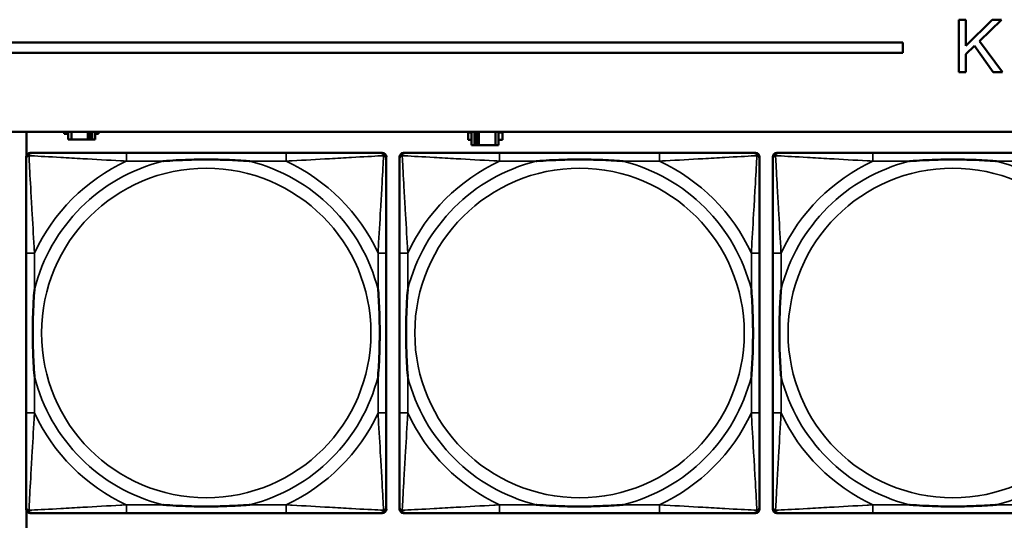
# Model space of a CAD drawing. Header units: inches. Extents: x 0.2 to 58.8, y 1.7 to 68.8.
# Tile 168 of 256: x 28 to 29.8, y 58.1 to 59. Entities that reach past the tile are written whole.
import ezdxf

# ---------------------------------------------------------------- set-up
doc = ezdxf.new("R2010")
doc.units = ezdxf.units.IN
doc.header["$MEASUREMENT"] = 0
doc.layers.add('Visible (ANSI)', color=7, linetype='Continuous', lineweight=50)
doc.layers.add('Visible Narrow (ANSI)', color=7, linetype='Continuous', lineweight=35)

msp = doc.modelspace()

# ---------------------------------------------------------------- linework, layer by layer
at = {"layer": 'Visible (ANSI)'}
for p, q in [((29.7531, 59.0295), (29.7663, 59.0295)), ((29.7531, 58.9295), (29.7531, 59.0295)), ((29.7663, 59.0295), (29.7663, 58.98)), ((29.7663, 58.98), (29.816, 59.0295)), ((29.8339, 59.0295), (29.792, 58.989)), ((29.816, 59.0295), (29.8339, 59.0295)), ((22.2594, 58.9863), (29.6465, 58.9863)), ((29.6465, 58.9863), (29.6465, 58.9663)), ((29.7827, 58.9801), (29.7663, 58.9642)), ((29.8183, 58.9295), (29.7827, 58.9801)), ((29.792, 58.989), (29.8358, 58.9295)), ((29.6465, 58.9663), (22.2594, 58.9663)), ((29.7663, 58.9642), (29.7663, 58.9295)), ((29.7663, 58.9295), (29.7531, 58.9295)), ((29.8358, 58.9295), (29.8183, 58.9295)), ((22.2594, 58.8163), (39.3535, 58.8163)), ((27.9794, 58.771), (27.9794, 58.8163)), ((28.0509, 58.8122), (28.0509, 58.8163)), ((28.059, 58.8122), (28.0509, 58.8122)), ((28.059, 58.8163), (28.059, 58.8017)), ((28.0649, 58.8017), (28.0649, 58.8163)), ((28.0962, 58.8017), (28.0962, 58.8163)), ((28.1002, 58.8163), (28.1002, 58.8017)), ((28.1042, 58.8163), (28.1042, 58.8017)), ((28.11, 58.8017), (28.11, 58.8163)), ((28.1165, 58.8122), (28.11, 58.8122)), ((28.1165, 58.8163), (28.1165, 58.8122)), ((28.8196, 58.8013), (28.8196, 58.8153)), ((28.8196, 58.8153), (28.8261, 58.8153)), ((28.8261, 58.8163), (28.8261, 58.7908)), ((28.8319, 58.7908), (28.8319, 58.8163)), ((28.8359, 58.7908), (28.8359, 58.8163)), ((28.84, 58.8163), (28.84, 58.7908)), ((28.8713, 58.8163), (28.8713, 58.7908)), ((28.8771, 58.7908), (28.8771, 58.8163)), ((28.8771, 58.8153), (28.8852, 58.8153)), ((28.8852, 58.8153), (28.8852, 58.8013)), ((28.059, 58.8017), (28.0649, 58.8017)), ((28.0962, 58.8017), (28.0649, 58.8017)), ((28.1002, 58.8017), (28.0962, 58.8017)), ((28.1042, 58.8017), (28.1002, 58.8017)), ((28.1042, 58.8017), (28.11, 58.8017)), ((28.8261, 58.8013), (28.8196, 58.8013)), ((28.8261, 58.7908), (28.8319, 58.7908)), ((28.8359, 58.7908), (28.8319, 58.7908)), ((28.84, 58.7908), (28.8359, 58.7908)), ((28.8713, 58.7908), (28.84, 58.7908)), ((28.8713, 58.7908), (28.8771, 58.7908)), ((28.8852, 58.8013), (28.8771, 58.8013)), ((27.9789, 58.099), (27.9789, 58.7683)), ((27.9868, 58.7762), (27.9907, 58.7762)), ((28.4734, 58.7762), (28.1695, 58.7762)), ((28.6521, 58.7762), (28.6561, 58.7762)), ((28.6639, 58.7683), (28.6639, 58.7644)), ((28.6889, 58.099), (28.6889, 58.7683)), ((28.6968, 58.7762), (28.7007, 58.7762)), ((29.1834, 58.7762), (28.8795, 58.7762)), ((29.3621, 58.7762), (29.3661, 58.7762)), ((29.3739, 58.7683), (29.3739, 58.7644)), ((29.3989, 58.099), (29.3989, 58.7683)), ((29.4068, 58.7762), (29.4107, 58.7762)), ((29.8934, 58.7762), (29.5895, 58.7762)), ((27.9789, 58.5857), (27.9789, 58.2817)), ((28.6639, 58.2817), (28.6639, 58.5857)), ((28.6889, 58.5857), (28.6889, 58.2817)), ((29.3739, 58.2817), (29.3739, 58.5857)), ((29.3989, 58.5857), (29.3989, 58.2817)), ((27.9794, 58.053), (27.9794, 58.0964)), ((28.6561, 58.0912), (27.9868, 58.0912)), ((28.1695, 58.0912), (28.4734, 58.0912)), ((28.6639, 58.103), (28.6639, 58.099)), ((29.3661, 58.0912), (28.6968, 58.0912)), ((28.8795, 58.0912), (29.1834, 58.0912)), ((29.3739, 58.103), (29.3739, 58.099)), ((30.0761, 58.0912), (29.4068, 58.0912)), ((29.5895, 58.0912), (29.8934, 58.0912))]:
    msp.add_line(p, q, dxfattribs=at)
for centre, radius, start, end in [((27.9907, 58.7644), 0.0118, 90, 180), ((27.9868, 58.7683), 0.00787, 90, 180), ((28.6521, 58.7644), 0.0118, 0, 90), ((28.6561, 58.7683), 0.00787, 0, 90), ((28.7007, 58.7644), 0.0118, 90, 180), ((28.6968, 58.7683), 0.00787, 90, 180), ((29.3621, 58.7644), 0.0118, 0, 90), ((29.3661, 58.7683), 0.00787, 0, 90), ((29.4107, 58.7644), 0.0118, 90, 180), ((29.4068, 58.7683), 0.00787, 90, 180), ((27.9907, 58.103), 0.0118, 180, 270), ((27.9868, 58.099), 0.00787, 180, 270), ((28.6521, 58.103), 0.0118, 270, 360), ((28.6561, 58.099), 0.00787, 270, 0), ((28.7007, 58.103), 0.0118, 180, 270), ((28.6968, 58.099), 0.00787, 180, 270), ((29.3621, 58.103), 0.0118, 270, 360), ((29.3661, 58.099), 0.00787, 270, 0), ((29.4107, 58.103), 0.0118, 180, 270), ((29.4068, 58.099), 0.00787, 180, 270)]:
    msp.add_arc(centre, radius, start, end, dxfattribs=at)
for points, knots in [([(28.1695, 58.7762), (28.1659, 58.7762), (28.1623, 58.7762), (28.1587, 58.7762), (28.1255, 58.7762), (28.0918, 58.7762), (28.0609, 58.7762), (28.034, 58.7762), (28.0084, 58.7762), (27.995, 58.7762), (27.9934, 58.7762), (27.992, 58.7762), (27.9907, 58.7762)], [0, 0, 0, 0, 0.0272471, 0.0272471, 0.0272471, 0.2790553, 0.2790553, 0.2790553, 0.4988354, 0.4988354, 0.4988354, 0.5252205, 0.5252205, 0.5252205, 0.5252205]), ([(28.6521, 58.7762), (28.6373, 58.7762), (28.5957, 58.7762), (28.555, 58.7762), (28.5285, 58.7762), (28.5006, 58.7762), (28.4734, 58.7762)], [-0.5252205, -0.5252205, -0.5252205, -0.5252205, -0.20743, -0.20743, -0.20743, 0, 0, 0, 0]), ([(28.8795, 58.7762), (28.8759, 58.7762), (28.8723, 58.7762), (28.8687, 58.7762), (28.8355, 58.7762), (28.8018, 58.7762), (28.7709, 58.7762), (28.744, 58.7762), (28.7184, 58.7762), (28.705, 58.7762), (28.7034, 58.7762), (28.702, 58.7762), (28.7007, 58.7762)], [0, 0, 0, 0, 0.0272471, 0.0272471, 0.0272471, 0.2790553, 0.2790553, 0.2790553, 0.4988354, 0.4988354, 0.4988354, 0.5252205, 0.5252205, 0.5252205, 0.5252205]), ([(29.3621, 58.7762), (29.3473, 58.7762), (29.3057, 58.7762), (29.265, 58.7762), (29.2385, 58.7762), (29.2106, 58.7762), (29.1834, 58.7762)], [-0.5252205, -0.5252205, -0.5252205, -0.5252205, -0.20743, -0.20743, -0.20743, 0, 0, 0, 0]), ([(29.5895, 58.7762), (29.5859, 58.7762), (29.5823, 58.7762), (29.5787, 58.7762), (29.5455, 58.7762), (29.5118, 58.7762), (29.4809, 58.7762), (29.454, 58.7762), (29.4284, 58.7762), (29.415, 58.7762), (29.4134, 58.7762), (29.412, 58.7762), (29.4107, 58.7762)], [0, 0, 0, 0, 0.0272471, 0.0272471, 0.0272471, 0.2790553, 0.2790553, 0.2790553, 0.4988354, 0.4988354, 0.4988354, 0.5252205, 0.5252205, 0.5252205, 0.5252205]), ([(27.9789, 58.7644), (27.9789, 58.7495), (27.9789, 58.7079), (27.9789, 58.6673), (27.9789, 58.6407), (27.9789, 58.6129), (27.9789, 58.5857)], [-0.5252205, -0.5252205, -0.5252205, -0.5252205, -0.20743, -0.20743, -0.20743, 0, 0, 0, 0]), ([(28.2387, 58.7605), (28.2391, 58.7605), (28.2396, 58.7605), (28.2561, 58.7618), (28.2721, 58.7626), (28.2951, 58.7633), (28.3018, 58.7635), (28.311, 58.7636), (28.3134, 58.7636), (28.3175, 58.7636), (28.3191, 58.7636), (28.3222, 58.7636), (28.3238, 58.7636), (28.3273, 58.7636), (28.3294, 58.7636), (28.3356, 58.7636), (28.3397, 58.7635), (28.3494, 58.7633), (28.355, 58.7631), (28.3748, 58.7624), (28.3888, 58.7616), (28.4033, 58.7605), (28.4037, 58.7605), (28.4042, 58.7605)], [-0.416114, -0.416114, -0.416114, -0.416114, -0.4127691, -0.4127691, -0.2896446, -0.2896446, -0.2388934, -0.2388934, -0.2201881, -0.2201881, -0.2080204, -0.2080204, -0.196499, -0.196499, -0.1809939, -0.1809939, -0.149741, -0.149741, -0.1073162, -0.1073162, 0, 0, 0.0033356, 0.0033356, 0.0033356, 0.0033356]), ([(28.6639, 58.5857), (28.6639, 58.5892), (28.6639, 58.5928), (28.6639, 58.5964), (28.6639, 58.6296), (28.6639, 58.6633), (28.6639, 58.6942), (28.6639, 58.7211), (28.6639, 58.7467), (28.6639, 58.7601), (28.6639, 58.7617), (28.6639, 58.7632), (28.6639, 58.7644)], [0, 0, 0, 0, 0.0272471, 0.0272471, 0.0272471, 0.2790553, 0.2790553, 0.2790553, 0.4988354, 0.4988354, 0.4988354, 0.5252205, 0.5252205, 0.5252205, 0.5252205]), ([(28.6889, 58.7644), (28.6889, 58.7495), (28.6889, 58.7079), (28.6889, 58.6673), (28.6889, 58.6407), (28.6889, 58.6129), (28.6889, 58.5857)], [-0.5252205, -0.5252205, -0.5252205, -0.5252205, -0.20743, -0.20743, -0.20743, 0, 0, 0, 0]), ([(28.9487, 58.7605), (28.9491, 58.7605), (28.9496, 58.7605), (28.9661, 58.7618), (28.9821, 58.7626), (29.0051, 58.7633), (29.0118, 58.7635), (29.021, 58.7636), (29.0234, 58.7636), (29.0275, 58.7636), (29.0291, 58.7636), (29.0322, 58.7636), (29.0338, 58.7636), (29.0373, 58.7636), (29.0394, 58.7636), (29.0456, 58.7636), (29.0497, 58.7635), (29.0594, 58.7633), (29.065, 58.7631), (29.0848, 58.7624), (29.0988, 58.7616), (29.1133, 58.7605), (29.1137, 58.7605), (29.1142, 58.7605)], [-0.416114, -0.416114, -0.416114, -0.416114, -0.4127691, -0.4127691, -0.2896446, -0.2896446, -0.2388934, -0.2388934, -0.2201881, -0.2201881, -0.2080204, -0.2080204, -0.196499, -0.196499, -0.1809939, -0.1809939, -0.149741, -0.149741, -0.1073162, -0.1073162, 0, 0, 0.0033356, 0.0033356, 0.0033356, 0.0033356]), ([(29.3739, 58.5857), (29.3739, 58.5892), (29.3739, 58.5928), (29.3739, 58.5964), (29.3739, 58.6296), (29.3739, 58.6633), (29.3739, 58.6942), (29.3739, 58.7211), (29.3739, 58.7467), (29.3739, 58.7601), (29.3739, 58.7617), (29.3739, 58.7632), (29.3739, 58.7644)], [0, 0, 0, 0, 0.0272471, 0.0272471, 0.0272471, 0.2790553, 0.2790553, 0.2790553, 0.4988354, 0.4988354, 0.4988354, 0.5252205, 0.5252205, 0.5252205, 0.5252205]), ([(29.3989, 58.7644), (29.3989, 58.7495), (29.3989, 58.7079), (29.3989, 58.6673), (29.3989, 58.6407), (29.3989, 58.6129), (29.3989, 58.5857)], [-0.5252205, -0.5252205, -0.5252205, -0.5252205, -0.20743, -0.20743, -0.20743, 0, 0, 0, 0]), ([(29.6587, 58.7605), (29.6591, 58.7605), (29.6596, 58.7605), (29.6761, 58.7618), (29.6921, 58.7626), (29.7151, 58.7633), (29.7218, 58.7635), (29.731, 58.7636), (29.7334, 58.7636), (29.7375, 58.7636), (29.7391, 58.7636), (29.7422, 58.7636), (29.7438, 58.7636), (29.7473, 58.7636), (29.7494, 58.7636), (29.7556, 58.7636), (29.7597, 58.7635), (29.7694, 58.7633), (29.775, 58.7631), (29.7948, 58.7624), (29.8088, 58.7616), (29.8233, 58.7605), (29.8237, 58.7605), (29.8242, 58.7605)], [-0.416114, -0.416114, -0.416114, -0.416114, -0.4127691, -0.4127691, -0.2896446, -0.2896446, -0.2388934, -0.2388934, -0.2201881, -0.2201881, -0.2080204, -0.2080204, -0.196499, -0.196499, -0.1809939, -0.1809939, -0.149741, -0.149741, -0.1073162, -0.1073162, 0, 0, 0.0033356, 0.0033356, 0.0033356, 0.0033356]), ([(27.9947, 58.351), (27.9946, 58.3514), (27.9946, 58.3518), (27.9934, 58.3683), (27.9925, 58.3844), (27.9918, 58.4073), (27.9916, 58.414), (27.9915, 58.4232), (27.9915, 58.4257), (27.9915, 58.4298), (27.9915, 58.4314), (27.9915, 58.4345), (27.9915, 58.436), (27.9915, 58.4396), (27.9915, 58.4416), (27.9916, 58.4478), (27.9916, 58.452), (27.9918, 58.4617), (27.992, 58.4673), (27.9927, 58.4871), (27.9935, 58.5011), (27.9946, 58.5156), (27.9946, 58.516), (27.9947, 58.5164)], [-0.416114, -0.416114, -0.416114, -0.416114, -0.4127691, -0.4127691, -0.2896446, -0.2896446, -0.2388934, -0.2388934, -0.2201881, -0.2201881, -0.2080204, -0.2080204, -0.196499, -0.196499, -0.1809939, -0.1809939, -0.149741, -0.149741, -0.1073162, -0.1073162, 0, 0, 0.0033356, 0.0033356, 0.0033356, 0.0033356]), ([(28.6482, 58.5164), (28.6482, 58.516), (28.6483, 58.5156), (28.6495, 58.4991), (28.6504, 58.483), (28.6511, 58.4601), (28.6512, 58.4534), (28.6513, 58.4442), (28.6514, 58.4417), (28.6514, 58.4376), (28.6514, 58.436), (28.6514, 58.4329), (28.6514, 58.4314), (28.6514, 58.4278), (28.6514, 58.4257), (28.6513, 58.4196), (28.6512, 58.4154), (28.651, 58.4057), (28.6509, 58.4001), (28.6502, 58.3803), (28.6494, 58.3663), (28.6483, 58.3518), (28.6482, 58.3514), (28.6482, 58.351)], [-0.416114, -0.416114, -0.416114, -0.416114, -0.4127691, -0.4127691, -0.2896446, -0.2896446, -0.2388934, -0.2388934, -0.2201881, -0.2201881, -0.2080204, -0.2080204, -0.196499, -0.196499, -0.1809939, -0.1809939, -0.149741, -0.149741, -0.1073162, -0.1073162, 0, 0, 0.0033356, 0.0033356, 0.0033356, 0.0033356]), ([(28.7047, 58.351), (28.7046, 58.3514), (28.7046, 58.3518), (28.7034, 58.3683), (28.7025, 58.3844), (28.7018, 58.4073), (28.7016, 58.414), (28.7015, 58.4232), (28.7015, 58.4257), (28.7015, 58.4298), (28.7015, 58.4314), (28.7015, 58.4345), (28.7015, 58.436), (28.7015, 58.4396), (28.7015, 58.4416), (28.7016, 58.4478), (28.7016, 58.452), (28.7018, 58.4617), (28.702, 58.4673), (28.7027, 58.4871), (28.7035, 58.5011), (28.7046, 58.5156), (28.7046, 58.516), (28.7047, 58.5164)], [-0.416114, -0.416114, -0.416114, -0.416114, -0.4127691, -0.4127691, -0.2896446, -0.2896446, -0.2388934, -0.2388934, -0.2201881, -0.2201881, -0.2080204, -0.2080204, -0.196499, -0.196499, -0.1809939, -0.1809939, -0.149741, -0.149741, -0.1073162, -0.1073162, 0, 0, 0.0033356, 0.0033356, 0.0033356, 0.0033356]), ([(29.3582, 58.5164), (29.3582, 58.516), (29.3583, 58.5156), (29.3595, 58.4991), (29.3604, 58.483), (29.3611, 58.4601), (29.3612, 58.4534), (29.3613, 58.4442), (29.3614, 58.4417), (29.3614, 58.4376), (29.3614, 58.436), (29.3614, 58.4329), (29.3614, 58.4314), (29.3614, 58.4278), (29.3614, 58.4257), (29.3613, 58.4196), (29.3612, 58.4154), (29.361, 58.4057), (29.3609, 58.4001), (29.3602, 58.3803), (29.3594, 58.3663), (29.3583, 58.3518), (29.3582, 58.3514), (29.3582, 58.351)], [-0.416114, -0.416114, -0.416114, -0.416114, -0.4127691, -0.4127691, -0.2896446, -0.2896446, -0.2388934, -0.2388934, -0.2201881, -0.2201881, -0.2080204, -0.2080204, -0.196499, -0.196499, -0.1809939, -0.1809939, -0.149741, -0.149741, -0.1073162, -0.1073162, 0, 0, 0.0033356, 0.0033356, 0.0033356, 0.0033356]), ([(29.4147, 58.351), (29.4146, 58.3514), (29.4146, 58.3518), (29.4134, 58.3683), (29.4125, 58.3844), (29.4118, 58.4073), (29.4116, 58.414), (29.4115, 58.4232), (29.4115, 58.4257), (29.4115, 58.4298), (29.4115, 58.4314), (29.4115, 58.4345), (29.4115, 58.436), (29.4115, 58.4396), (29.4115, 58.4416), (29.4116, 58.4478), (29.4116, 58.452), (29.4118, 58.4617), (29.412, 58.4673), (29.4127, 58.4871), (29.4135, 58.5011), (29.4146, 58.5156), (29.4146, 58.516), (29.4147, 58.5164)], [-0.416114, -0.416114, -0.416114, -0.416114, -0.4127691, -0.4127691, -0.2896446, -0.2896446, -0.2388934, -0.2388934, -0.2201881, -0.2201881, -0.2080204, -0.2080204, -0.196499, -0.196499, -0.1809939, -0.1809939, -0.149741, -0.149741, -0.1073162, -0.1073162, 0, 0, 0.0033356, 0.0033356, 0.0033356, 0.0033356]), ([(27.9789, 58.2817), (27.9789, 58.2545), (27.9789, 58.2267), (27.9789, 58.2001), (27.9789, 58.1595), (27.9789, 58.1179), (27.9789, 58.103)], [3.9382945, 3.9382945, 3.9382945, 3.9382945, 4.1457245, 4.1457245, 4.1457245, 4.463515, 4.463515, 4.463515, 4.463515]), ([(28.6639, 58.103), (28.6639, 58.1179), (28.6639, 58.1595), (28.6639, 58.2001), (28.6639, 58.2267), (28.6639, 58.2545), (28.6639, 58.2817)], [-0.5252205, -0.5252205, -0.5252205, -0.5252205, -0.20743, -0.20743, -0.20743, 0, 0, 0, 0]), ([(28.6889, 58.2817), (28.6889, 58.2545), (28.6889, 58.2267), (28.6889, 58.2001), (28.6889, 58.1595), (28.6889, 58.1179), (28.6889, 58.103)], [3.9382945, 3.9382945, 3.9382945, 3.9382945, 4.1457245, 4.1457245, 4.1457245, 4.463515, 4.463515, 4.463515, 4.463515]), ([(29.3739, 58.103), (29.3739, 58.1179), (29.3739, 58.1595), (29.3739, 58.2001), (29.3739, 58.2267), (29.3739, 58.2545), (29.3739, 58.2817)], [-0.5252205, -0.5252205, -0.5252205, -0.5252205, -0.20743, -0.20743, -0.20743, 0, 0, 0, 0]), ([(29.3989, 58.2817), (29.3989, 58.2545), (29.3989, 58.2267), (29.3989, 58.2001), (29.3989, 58.1595), (29.3989, 58.1179), (29.3989, 58.103)], [3.9382945, 3.9382945, 3.9382945, 3.9382945, 4.1457245, 4.1457245, 4.1457245, 4.463515, 4.463515, 4.463515, 4.463515]), ([(27.9907, 58.0912), (28.0056, 58.0912), (28.0472, 58.0912), (28.0879, 58.0912), (28.1144, 58.0912), (28.1423, 58.0912), (28.1695, 58.0912)], [-0.5252205, -0.5252205, -0.5252205, -0.5252205, -0.20743, -0.20743, -0.20743, 0, 0, 0, 0]), ([(28.4042, 58.1069), (28.4037, 58.1069), (28.4033, 58.1069), (28.3888, 58.1058), (28.3748, 58.105), (28.355, 58.1043), (28.3494, 58.1041), (28.3397, 58.1039), (28.3356, 58.1038), (28.3294, 58.1038), (28.3273, 58.1038), (28.3238, 58.1038), (28.3222, 58.1038), (28.3191, 58.1038), (28.3175, 58.1038), (28.3134, 58.1038), (28.311, 58.1038), (28.3018, 58.1039), (28.2951, 58.1041), (28.2721, 58.1048), (28.2561, 58.1056), (28.2396, 58.1069), (28.2391, 58.1069), (28.2387, 58.1069)], [-0.4149464, -0.4149464, -0.4149464, -0.4149464, -0.41162, -0.41162, -0.3046026, -0.3046026, -0.2622958, -0.2622958, -0.23113, -0.23113, -0.215668, -0.215668, -0.2041787, -0.2041787, -0.1920448, -0.1920448, -0.1733916, -0.1733916, -0.1227817, -0.1227817, 0, 0, 0.0033356, 0.0033356, 0.0033356, 0.0033356]), ([(28.4734, 58.0912), (28.5006, 58.0912), (28.5285, 58.0912), (28.555, 58.0912), (28.5957, 58.0912), (28.6373, 58.0912), (28.6521, 58.0912)], [3.9382945, 3.9382945, 3.9382945, 3.9382945, 4.1457245, 4.1457245, 4.1457245, 4.463515, 4.463515, 4.463515, 4.463515]), ([(28.7007, 58.0912), (28.7156, 58.0912), (28.7572, 58.0912), (28.7979, 58.0912), (28.8244, 58.0912), (28.8523, 58.0912), (28.8795, 58.0912)], [-0.5252205, -0.5252205, -0.5252205, -0.5252205, -0.20743, -0.20743, -0.20743, 0, 0, 0, 0]), ([(29.1142, 58.1069), (29.1137, 58.1069), (29.1133, 58.1069), (29.0988, 58.1058), (29.0848, 58.105), (29.065, 58.1043), (29.0594, 58.1041), (29.0497, 58.1039), (29.0456, 58.1038), (29.0394, 58.1038), (29.0373, 58.1038), (29.0338, 58.1038), (29.0322, 58.1038), (29.0291, 58.1038), (29.0275, 58.1038), (29.0234, 58.1038), (29.021, 58.1038), (29.0118, 58.1039), (29.0051, 58.1041), (28.9821, 58.1048), (28.9661, 58.1056), (28.9496, 58.1069), (28.9491, 58.1069), (28.9487, 58.1069)], [-0.4149464, -0.4149464, -0.4149464, -0.4149464, -0.41162, -0.41162, -0.3046026, -0.3046026, -0.2622958, -0.2622958, -0.23113, -0.23113, -0.215668, -0.215668, -0.2041787, -0.2041787, -0.1920448, -0.1920448, -0.1733916, -0.1733916, -0.1227817, -0.1227817, 0, 0, 0.0033356, 0.0033356, 0.0033356, 0.0033356]), ([(29.1834, 58.0912), (29.2106, 58.0912), (29.2385, 58.0912), (29.265, 58.0912), (29.3057, 58.0912), (29.3473, 58.0912), (29.3621, 58.0912)], [3.9382945, 3.9382945, 3.9382945, 3.9382945, 4.1457245, 4.1457245, 4.1457245, 4.463515, 4.463515, 4.463515, 4.463515]), ([(29.4107, 58.0912), (29.4256, 58.0912), (29.4672, 58.0912), (29.5079, 58.0912), (29.5344, 58.0912), (29.5623, 58.0912), (29.5895, 58.0912)], [-0.5252205, -0.5252205, -0.5252205, -0.5252205, -0.20743, -0.20743, -0.20743, 0, 0, 0, 0]), ([(29.8242, 58.1069), (29.8237, 58.1069), (29.8233, 58.1069), (29.8088, 58.1058), (29.7948, 58.105), (29.775, 58.1043), (29.7694, 58.1041), (29.7597, 58.1039), (29.7556, 58.1038), (29.7494, 58.1038), (29.7473, 58.1038), (29.7438, 58.1038), (29.7422, 58.1038), (29.7391, 58.1038), (29.7375, 58.1038), (29.7334, 58.1038), (29.731, 58.1038), (29.7218, 58.1039), (29.7151, 58.1041), (29.6921, 58.1048), (29.6761, 58.1056), (29.6596, 58.1069), (29.6591, 58.1069), (29.6587, 58.1069)], [-0.4149464, -0.4149464, -0.4149464, -0.4149464, -0.41162, -0.41162, -0.3046026, -0.3046026, -0.2622958, -0.2622958, -0.23113, -0.23113, -0.215668, -0.215668, -0.2041787, -0.2041787, -0.1920448, -0.1920448, -0.1733916, -0.1733916, -0.1227817, -0.1227817, 0, 0, 0.0033356, 0.0033356, 0.0033356, 0.0033356])]:
    msp.add_open_spline(points, degree=3, knots=knots, dxfattribs=at)
at = {"layer": 'Visible Narrow (ANSI)'}
for p, q in [((28.1695, 58.7762), (28.1695, 58.7605)), ((28.4734, 58.7762), (28.4734, 58.7605)), ((28.8795, 58.7762), (28.8795, 58.7605)), ((29.1834, 58.7762), (29.1834, 58.7605)), ((29.5895, 58.7762), (29.5895, 58.7605)), ((28.1695, 58.7605), (28.2387, 58.7605)), ((28.4042, 58.7605), (28.4734, 58.7605)), ((28.8795, 58.7605), (28.9487, 58.7605)), ((29.1142, 58.7605), (29.1834, 58.7605)), ((29.5895, 58.7605), (29.6587, 58.7605)), ((29.8242, 58.7605), (29.8934, 58.7605)), ((27.9947, 58.5857), (27.9789, 58.5857)), ((27.9947, 58.5164), (27.9947, 58.5857)), ((28.6639, 58.5857), (28.6482, 58.5857)), ((28.6482, 58.5857), (28.6482, 58.5164)), ((28.7047, 58.5857), (28.6889, 58.5857)), ((28.7047, 58.5164), (28.7047, 58.5857)), ((29.3739, 58.5857), (29.3582, 58.5857)), ((29.3582, 58.5857), (29.3582, 58.5164)), ((29.4147, 58.5857), (29.3989, 58.5857)), ((29.4147, 58.5164), (29.4147, 58.5857)), ((27.9947, 58.2817), (27.9947, 58.351)), ((28.6482, 58.351), (28.6482, 58.2817)), ((28.7047, 58.2817), (28.7047, 58.351)), ((29.3582, 58.351), (29.3582, 58.2817)), ((29.4147, 58.2817), (29.4147, 58.351)), ((27.9947, 58.2817), (27.9789, 58.2817)), ((28.6639, 58.2817), (28.6482, 58.2817)), ((28.7047, 58.2817), (28.6889, 58.2817)), ((29.3739, 58.2817), (29.3582, 58.2817)), ((29.4147, 58.2817), (29.3989, 58.2817)), ((28.1695, 58.1069), (28.1695, 58.0912)), ((28.2387, 58.1069), (28.1695, 58.1069)), ((28.4734, 58.1069), (28.4042, 58.1069)), ((28.4734, 58.1069), (28.4734, 58.0912)), ((28.8795, 58.1069), (28.8795, 58.0912)), ((28.9487, 58.1069), (28.8795, 58.1069)), ((29.1834, 58.1069), (29.1142, 58.1069)), ((29.1834, 58.1069), (29.1834, 58.0912)), ((29.5895, 58.1069), (29.5895, 58.0912)), ((29.6587, 58.1069), (29.5895, 58.1069)), ((29.8934, 58.1069), (29.8242, 58.1069))]:
    msp.add_line(p, q, dxfattribs=at)
for centre in [(28.3214, 58.4337), (29.0314, 58.4337), (29.7414, 58.4337)]:
    msp.add_circle(centre, 0.3133, dxfattribs=at)
for centre, radius, start, end in [((28.3214, 58.4337), 0.3371, 104.2103, 165.7897), ((28.3214, 58.4337), 0.3604, 114.9407, 155.0593), ((28.3214, 58.4337), 0.3371, 14.2103, 75.7897), ((28.3214, 58.4337), 0.3604, 24.9407, 65.0593), ((29.0314, 58.4337), 0.3371, 104.2103, 165.7897), ((29.0314, 58.4337), 0.3604, 114.9407, 155.0593), ((29.0314, 58.4337), 0.3371, 14.2103, 75.7897), ((29.0314, 58.4337), 0.3604, 24.9407, 65.0593), ((29.7414, 58.4337), 0.3371, 104.2103, 165.7897), ((29.7414, 58.4337), 0.3604, 114.9407, 155.0593), ((29.7414, 58.4337), 0.3371, 14.2103, 75.7897), ((28.3214, 58.4337), 0.3371, 194.2103, 255.7897), ((28.3214, 58.4337), 0.3371, 284.2103, 345.7897), ((29.0314, 58.4337), 0.3371, 194.2103, 255.7897), ((29.0314, 58.4337), 0.3371, 284.2103, 345.7897), ((29.7414, 58.4337), 0.3371, 194.2103, 255.7897), ((29.7414, 58.4337), 0.3371, 284.2103, 345.7897), ((28.3214, 58.4337), 0.3604, 204.9407, 245.0593), ((28.3214, 58.4337), 0.3604, 294.9407, 335.0593), ((29.0314, 58.4337), 0.3604, 204.9407, 245.0593), ((29.0314, 58.4337), 0.3604, 294.9407, 335.0593), ((29.7414, 58.4337), 0.3604, 204.9407, 245.0593)]:
    msp.add_arc(centre, radius, start, end, dxfattribs=at)
for points, knots in [([(27.9789, 58.7644), (27.9789, 58.765), (27.979, 58.7656), (27.9792, 58.7666), (27.9794, 58.767), (27.9797, 58.7677), (27.9799, 58.7679), (27.9801, 58.7683), (27.9802, 58.7684), (27.9806, 58.7688), (27.9808, 58.7691), (27.9815, 58.7697), (27.982, 58.77), (27.9831, 58.7705), (27.9836, 58.7708), (27.9842, 58.7709)], [-0.02627331, -0.02627331, -0.02627331, -0.02627331, -0.02158775, -0.02158775, -0.01736415, -0.01736415, -0.0147244, -0.0147244, -0.01307456, -0.01307456, -0.00977487, -0.00977487, -0.00449537, -0.00449537, 0.00012419, 0.00012419, 0.00012419, 0.00012419]), ([(27.9842, 58.7709), (27.9844, 58.7715), (27.9846, 58.7721), (27.9851, 58.7731), (27.9855, 58.7736), (27.9861, 58.7743), (27.9863, 58.7746), (27.9867, 58.7749), (27.9869, 58.775), (27.9872, 58.7753), (27.9875, 58.7754), (27.9881, 58.7757), (27.9886, 58.7759), (27.9896, 58.7761), (27.9901, 58.7762), (27.9907, 58.7762)], [-0.00012419, -0.00012419, -0.00012419, -0.00012419, 0.00449537, 0.00449537, 0.00977487, 0.00977487, 0.01307456, 0.01307456, 0.0147244, 0.0147244, 0.01736415, 0.01736415, 0.02158775, 0.02158775, 0.02627331, 0.02627331, 0.02627331, 0.02627331]), ([(27.9947, 58.5857), (27.9945, 58.5894), (27.9943, 58.5932), (27.9927, 58.6205), (27.9913, 58.6447), (27.9891, 58.6826), (27.9883, 58.6966), (27.9863, 58.7318), (27.9852, 58.752), (27.9844, 58.7674), (27.9843, 58.7692), (27.9842, 58.7709)], [0, 0, 0, 0, 0.0278591, 0.0278591, 0.201273, 0.201273, 0.3066357, 0.3066357, 0.475216, 0.475216, 0.5007189, 0.5007189, 0.5007189, 0.5007189]), ([(27.9842, 58.7709), (27.9859, 58.7708), (27.9877, 58.7707), (28.0032, 58.7699), (28.0233, 58.7688), (28.0585, 58.7669), (28.0726, 58.766), (28.1104, 58.7638), (28.1346, 58.7624), (28.162, 58.7609), (28.1657, 58.7607), (28.1695, 58.7605)], [-0.5007189, -0.5007189, -0.5007189, -0.5007189, -0.475216, -0.475216, -0.3066357, -0.3066357, -0.201273, -0.201273, -0.0278591, -0.0278591, 0, 0, 0, 0]), ([(28.4734, 58.7605), (28.4771, 58.7607), (28.4809, 58.7609), (28.5083, 58.7624), (28.5325, 58.7638), (28.5703, 58.766), (28.5843, 58.7669), (28.6196, 58.7688), (28.6397, 58.7699), (28.6551, 58.7707), (28.657, 58.7708), (28.6587, 58.7709)], [0, 0, 0, 0, 0.0278591, 0.0278591, 0.201273, 0.201273, 0.3066357, 0.3066357, 0.475216, 0.475216, 0.5007189, 0.5007189, 0.5007189, 0.5007189]), ([(28.6587, 58.7709), (28.6586, 58.7692), (28.6585, 58.7674), (28.6577, 58.752), (28.6566, 58.7318), (28.6546, 58.6966), (28.6538, 58.6826), (28.6516, 58.6447), (28.6501, 58.6205), (28.6486, 58.5932), (28.6484, 58.5894), (28.6482, 58.5857)], [-0.5007189, -0.5007189, -0.5007189, -0.5007189, -0.475216, -0.475216, -0.3066357, -0.3066357, -0.201273, -0.201273, -0.0278591, -0.0278591, 0, 0, 0, 0]), ([(28.6521, 58.7762), (28.6527, 58.7762), (28.6533, 58.7761), (28.6543, 58.7759), (28.6547, 58.7757), (28.6554, 58.7754), (28.6556, 58.7753), (28.656, 58.775), (28.6561, 58.7749), (28.6565, 58.7746), (28.6568, 58.7743), (28.6574, 58.7736), (28.6577, 58.7731), (28.6583, 58.7721), (28.6585, 58.7715), (28.6587, 58.7709)], [-0.02627331, -0.02627331, -0.02627331, -0.02627331, -0.02158775, -0.02158775, -0.01736415, -0.01736415, -0.0147244, -0.0147244, -0.01307456, -0.01307456, -0.00977487, -0.00977487, -0.00449537, -0.00449537, 0.00012419, 0.00012419, 0.00012419, 0.00012419]), ([(28.6587, 58.7709), (28.6593, 58.7708), (28.6598, 58.7705), (28.6608, 58.77), (28.6613, 58.7697), (28.662, 58.7691), (28.6623, 58.7688), (28.6626, 58.7684), (28.6627, 58.7683), (28.663, 58.7679), (28.6631, 58.7677), (28.6635, 58.767), (28.6636, 58.7666), (28.6639, 58.7656), (28.6639, 58.765), (28.6639, 58.7644)], [-0.00012419, -0.00012419, -0.00012419, -0.00012419, 0.00449537, 0.00449537, 0.00977487, 0.00977487, 0.01307456, 0.01307456, 0.0147244, 0.0147244, 0.01736415, 0.01736415, 0.02158775, 0.02158775, 0.02627331, 0.02627331, 0.02627331, 0.02627331]), ([(28.6889, 58.7644), (28.6889, 58.765), (28.689, 58.7656), (28.6892, 58.7666), (28.6894, 58.767), (28.6897, 58.7677), (28.6899, 58.7679), (28.6901, 58.7683), (28.6902, 58.7684), (28.6906, 58.7688), (28.6908, 58.7691), (28.6915, 58.7697), (28.692, 58.77), (28.6931, 58.7705), (28.6936, 58.7708), (28.6942, 58.7709)], [-0.02627331, -0.02627331, -0.02627331, -0.02627331, -0.02158775, -0.02158775, -0.01736415, -0.01736415, -0.0147244, -0.0147244, -0.01307456, -0.01307456, -0.00977487, -0.00977487, -0.00449537, -0.00449537, 0.00012419, 0.00012419, 0.00012419, 0.00012419]), ([(28.6942, 58.7709), (28.6944, 58.7715), (28.6946, 58.7721), (28.6951, 58.7731), (28.6955, 58.7736), (28.6961, 58.7743), (28.6963, 58.7746), (28.6967, 58.7749), (28.6969, 58.775), (28.6972, 58.7753), (28.6975, 58.7754), (28.6981, 58.7757), (28.6986, 58.7759), (28.6996, 58.7761), (28.7001, 58.7762), (28.7007, 58.7762)], [-0.00012419, -0.00012419, -0.00012419, -0.00012419, 0.00449537, 0.00449537, 0.00977487, 0.00977487, 0.01307456, 0.01307456, 0.0147244, 0.0147244, 0.01736415, 0.01736415, 0.02158775, 0.02158775, 0.02627331, 0.02627331, 0.02627331, 0.02627331]), ([(28.7047, 58.5857), (28.7045, 58.5894), (28.7043, 58.5932), (28.7027, 58.6205), (28.7013, 58.6447), (28.6991, 58.6826), (28.6983, 58.6966), (28.6963, 58.7318), (28.6952, 58.752), (28.6944, 58.7674), (28.6943, 58.7692), (28.6942, 58.7709)], [0, 0, 0, 0, 0.0278591, 0.0278591, 0.201273, 0.201273, 0.3066357, 0.3066357, 0.475216, 0.475216, 0.5007189, 0.5007189, 0.5007189, 0.5007189]), ([(28.6942, 58.7709), (28.6959, 58.7708), (28.6977, 58.7707), (28.7132, 58.7699), (28.7333, 58.7688), (28.7685, 58.7669), (28.7826, 58.766), (28.8204, 58.7638), (28.8446, 58.7624), (28.872, 58.7609), (28.8757, 58.7607), (28.8795, 58.7605)], [-0.5007189, -0.5007189, -0.5007189, -0.5007189, -0.475216, -0.475216, -0.3066357, -0.3066357, -0.201273, -0.201273, -0.0278591, -0.0278591, 0, 0, 0, 0]), ([(29.1834, 58.7605), (29.1871, 58.7607), (29.1909, 58.7609), (29.2183, 58.7624), (29.2425, 58.7638), (29.2803, 58.766), (29.2943, 58.7669), (29.3296, 58.7688), (29.3497, 58.7699), (29.3651, 58.7707), (29.367, 58.7708), (29.3687, 58.7709)], [0, 0, 0, 0, 0.0278591, 0.0278591, 0.201273, 0.201273, 0.3066357, 0.3066357, 0.475216, 0.475216, 0.5007189, 0.5007189, 0.5007189, 0.5007189]), ([(29.3687, 58.7709), (29.3686, 58.7692), (29.3685, 58.7674), (29.3677, 58.752), (29.3666, 58.7318), (29.3646, 58.6966), (29.3638, 58.6826), (29.3616, 58.6447), (29.3601, 58.6205), (29.3586, 58.5932), (29.3584, 58.5894), (29.3582, 58.5857)], [-0.5007189, -0.5007189, -0.5007189, -0.5007189, -0.475216, -0.475216, -0.3066357, -0.3066357, -0.201273, -0.201273, -0.0278591, -0.0278591, 0, 0, 0, 0]), ([(29.3621, 58.7762), (29.3627, 58.7762), (29.3633, 58.7761), (29.3643, 58.7759), (29.3647, 58.7757), (29.3654, 58.7754), (29.3656, 58.7753), (29.366, 58.775), (29.3661, 58.7749), (29.3665, 58.7746), (29.3668, 58.7743), (29.3674, 58.7736), (29.3677, 58.7731), (29.3683, 58.7721), (29.3685, 58.7715), (29.3687, 58.7709)], [-0.02627331, -0.02627331, -0.02627331, -0.02627331, -0.02158775, -0.02158775, -0.01736415, -0.01736415, -0.0147244, -0.0147244, -0.01307456, -0.01307456, -0.00977487, -0.00977487, -0.00449537, -0.00449537, 0.00012419, 0.00012419, 0.00012419, 0.00012419]), ([(29.3687, 58.7709), (29.3693, 58.7708), (29.3698, 58.7705), (29.3708, 58.77), (29.3713, 58.7697), (29.372, 58.7691), (29.3723, 58.7688), (29.3726, 58.7684), (29.3727, 58.7683), (29.373, 58.7679), (29.3731, 58.7677), (29.3735, 58.767), (29.3736, 58.7666), (29.3739, 58.7656), (29.3739, 58.765), (29.3739, 58.7644)], [-0.00012419, -0.00012419, -0.00012419, -0.00012419, 0.00449537, 0.00449537, 0.00977487, 0.00977487, 0.01307456, 0.01307456, 0.0147244, 0.0147244, 0.01736415, 0.01736415, 0.02158775, 0.02158775, 0.02627331, 0.02627331, 0.02627331, 0.02627331]), ([(29.3989, 58.7644), (29.3989, 58.765), (29.399, 58.7656), (29.3992, 58.7666), (29.3994, 58.767), (29.3997, 58.7677), (29.3999, 58.7679), (29.4001, 58.7683), (29.4002, 58.7684), (29.4006, 58.7688), (29.4008, 58.7691), (29.4015, 58.7697), (29.402, 58.77), (29.4031, 58.7705), (29.4036, 58.7708), (29.4042, 58.7709)], [-0.02627331, -0.02627331, -0.02627331, -0.02627331, -0.02158775, -0.02158775, -0.01736415, -0.01736415, -0.0147244, -0.0147244, -0.01307456, -0.01307456, -0.00977487, -0.00977487, -0.00449537, -0.00449537, 0.00012419, 0.00012419, 0.00012419, 0.00012419]), ([(29.4042, 58.7709), (29.4044, 58.7715), (29.4046, 58.7721), (29.4051, 58.7731), (29.4055, 58.7736), (29.4061, 58.7743), (29.4063, 58.7746), (29.4067, 58.7749), (29.4069, 58.775), (29.4072, 58.7753), (29.4075, 58.7754), (29.4081, 58.7757), (29.4086, 58.7759), (29.4096, 58.7761), (29.4101, 58.7762), (29.4107, 58.7762)], [-0.00012419, -0.00012419, -0.00012419, -0.00012419, 0.00449537, 0.00449537, 0.00977487, 0.00977487, 0.01307456, 0.01307456, 0.0147244, 0.0147244, 0.01736415, 0.01736415, 0.02158775, 0.02158775, 0.02627331, 0.02627331, 0.02627331, 0.02627331]), ([(29.4147, 58.5857), (29.4145, 58.5894), (29.4143, 58.5932), (29.4127, 58.6205), (29.4113, 58.6447), (29.4091, 58.6826), (29.4083, 58.6966), (29.4063, 58.7318), (29.4052, 58.752), (29.4044, 58.7674), (29.4043, 58.7692), (29.4042, 58.7709)], [0, 0, 0, 0, 0.0278591, 0.0278591, 0.201273, 0.201273, 0.3066357, 0.3066357, 0.475216, 0.475216, 0.5007189, 0.5007189, 0.5007189, 0.5007189]), ([(29.4042, 58.7709), (29.4059, 58.7708), (29.4077, 58.7707), (29.4232, 58.7699), (29.4433, 58.7688), (29.4785, 58.7669), (29.4926, 58.766), (29.5304, 58.7638), (29.5546, 58.7624), (29.582, 58.7609), (29.5857, 58.7607), (29.5895, 58.7605)], [-0.5007189, -0.5007189, -0.5007189, -0.5007189, -0.475216, -0.475216, -0.3066357, -0.3066357, -0.201273, -0.201273, -0.0278591, -0.0278591, 0, 0, 0, 0]), ([(27.9842, 58.0965), (27.9843, 58.0982), (27.9844, 58.1), (27.9852, 58.1154), (27.9863, 58.1356), (27.9883, 58.1708), (27.9891, 58.1848), (27.9913, 58.2227), (27.9927, 58.2469), (27.9943, 58.2742), (27.9945, 58.278), (27.9947, 58.2817)], [-4.4390134, -4.4390134, -4.4390134, -4.4390134, -4.4135105, -4.4135105, -4.2449302, -4.2449302, -4.1395675, -4.1395675, -3.9661536, -3.9661536, -3.9382945, -3.9382945, -3.9382945, -3.9382945]), ([(28.6482, 58.2817), (28.6484, 58.278), (28.6486, 58.2742), (28.6501, 58.2469), (28.6516, 58.2227), (28.6538, 58.1848), (28.6546, 58.1708), (28.6566, 58.1356), (28.6577, 58.1154), (28.6585, 58.1), (28.6586, 58.0982), (28.6587, 58.0965)], [0, 0, 0, 0, 0.0278591, 0.0278591, 0.201273, 0.201273, 0.3066357, 0.3066357, 0.475216, 0.475216, 0.5007189, 0.5007189, 0.5007189, 0.5007189]), ([(28.6942, 58.0965), (28.6943, 58.0982), (28.6944, 58.1), (28.6952, 58.1154), (28.6963, 58.1356), (28.6983, 58.1708), (28.6991, 58.1848), (28.7013, 58.2227), (28.7027, 58.2469), (28.7043, 58.2742), (28.7045, 58.278), (28.7047, 58.2817)], [-4.4390134, -4.4390134, -4.4390134, -4.4390134, -4.4135105, -4.4135105, -4.2449302, -4.2449302, -4.1395675, -4.1395675, -3.9661536, -3.9661536, -3.9382945, -3.9382945, -3.9382945, -3.9382945]), ([(29.3582, 58.2817), (29.3584, 58.278), (29.3586, 58.2742), (29.3601, 58.2469), (29.3616, 58.2227), (29.3638, 58.1848), (29.3646, 58.1708), (29.3666, 58.1356), (29.3677, 58.1154), (29.3685, 58.1), (29.3686, 58.0982), (29.3687, 58.0965)], [0, 0, 0, 0, 0.0278591, 0.0278591, 0.201273, 0.201273, 0.3066357, 0.3066357, 0.475216, 0.475216, 0.5007189, 0.5007189, 0.5007189, 0.5007189]), ([(29.4042, 58.0965), (29.4043, 58.0982), (29.4044, 58.1), (29.4052, 58.1154), (29.4063, 58.1356), (29.4083, 58.1708), (29.4091, 58.1848), (29.4113, 58.2227), (29.4127, 58.2469), (29.4143, 58.2742), (29.4145, 58.278), (29.4147, 58.2817)], [-4.4390134, -4.4390134, -4.4390134, -4.4390134, -4.4135105, -4.4135105, -4.2449302, -4.2449302, -4.1395675, -4.1395675, -3.9661536, -3.9661536, -3.9382945, -3.9382945, -3.9382945, -3.9382945]), ([(27.9842, 58.0965), (27.9836, 58.0966), (27.9831, 58.0969), (27.982, 58.0974), (27.9815, 58.0977), (27.9808, 58.0983), (27.9806, 58.0986), (27.9802, 58.099), (27.9801, 58.0991), (27.9799, 58.0995), (27.9797, 58.0997), (27.9794, 58.1004), (27.9792, 58.1008), (27.979, 58.1018), (27.9789, 58.1024), (27.9789, 58.103)], [-0.00012419, -0.00012419, -0.00012419, -0.00012419, 0.00449537, 0.00449537, 0.00977487, 0.00977487, 0.01307456, 0.01307456, 0.0147244, 0.0147244, 0.01736415, 0.01736415, 0.02158775, 0.02158775, 0.02627331, 0.02627331, 0.02627331, 0.02627331]), ([(28.1695, 58.1069), (28.1657, 58.1067), (28.162, 58.1065), (28.1346, 58.105), (28.1104, 58.1036), (28.0726, 58.1014), (28.0585, 58.1005), (28.0233, 58.0986), (28.0032, 58.0975), (27.9877, 58.0967), (27.9859, 58.0966), (27.9842, 58.0965)], [0, 0, 0, 0, 0.0278591, 0.0278591, 0.201273, 0.201273, 0.3066357, 0.3066357, 0.475216, 0.475216, 0.5007189, 0.5007189, 0.5007189, 0.5007189]), ([(27.9907, 58.0912), (27.9901, 58.0912), (27.9896, 58.0913), (27.9886, 58.0915), (27.9881, 58.0917), (27.9875, 58.092), (27.9872, 58.0921), (27.9869, 58.0924), (27.9867, 58.0925), (27.9863, 58.0928), (27.9861, 58.0931), (27.9855, 58.0938), (27.9851, 58.0943), (27.9846, 58.0953), (27.9844, 58.0959), (27.9842, 58.0965)], [-0.02627331, -0.02627331, -0.02627331, -0.02627331, -0.02158775, -0.02158775, -0.01736415, -0.01736415, -0.0147244, -0.0147244, -0.01307456, -0.01307456, -0.00977487, -0.00977487, -0.00449537, -0.00449537, 0.00012419, 0.00012419, 0.00012419, 0.00012419]), ([(28.6587, 58.0965), (28.657, 58.0966), (28.6551, 58.0967), (28.6397, 58.0975), (28.6196, 58.0986), (28.5843, 58.1005), (28.5703, 58.1014), (28.5325, 58.1036), (28.5083, 58.105), (28.4809, 58.1065), (28.4771, 58.1067), (28.4734, 58.1069)], [-4.4390134, -4.4390134, -4.4390134, -4.4390134, -4.4135105, -4.4135105, -4.2449302, -4.2449302, -4.1395675, -4.1395675, -3.9661536, -3.9661536, -3.9382945, -3.9382945, -3.9382945, -3.9382945]), ([(28.6587, 58.0965), (28.6585, 58.0959), (28.6583, 58.0953), (28.6577, 58.0943), (28.6574, 58.0938), (28.6568, 58.0931), (28.6565, 58.0928), (28.6561, 58.0925), (28.656, 58.0924), (28.6556, 58.0921), (28.6554, 58.092), (28.6547, 58.0917), (28.6543, 58.0915), (28.6533, 58.0913), (28.6527, 58.0912), (28.6521, 58.0912)], [-0.00012419, -0.00012419, -0.00012419, -0.00012419, 0.00449537, 0.00449537, 0.00977487, 0.00977487, 0.01307456, 0.01307456, 0.0147244, 0.0147244, 0.01736415, 0.01736415, 0.02158775, 0.02158775, 0.02627331, 0.02627331, 0.02627331, 0.02627331]), ([(28.6639, 58.103), (28.6639, 58.1024), (28.6639, 58.1018), (28.6636, 58.1008), (28.6635, 58.1004), (28.6631, 58.0997), (28.663, 58.0995), (28.6627, 58.0991), (28.6626, 58.099), (28.6623, 58.0986), (28.662, 58.0983), (28.6613, 58.0977), (28.6608, 58.0974), (28.6598, 58.0969), (28.6593, 58.0966), (28.6587, 58.0965)], [-0.02627331, -0.02627331, -0.02627331, -0.02627331, -0.02158775, -0.02158775, -0.01736415, -0.01736415, -0.0147244, -0.0147244, -0.01307456, -0.01307456, -0.00977487, -0.00977487, -0.00449537, -0.00449537, 0.00012419, 0.00012419, 0.00012419, 0.00012419]), ([(28.6942, 58.0965), (28.6936, 58.0966), (28.6931, 58.0969), (28.692, 58.0974), (28.6915, 58.0977), (28.6908, 58.0983), (28.6906, 58.0986), (28.6902, 58.099), (28.6901, 58.0991), (28.6899, 58.0995), (28.6897, 58.0997), (28.6894, 58.1004), (28.6892, 58.1008), (28.689, 58.1018), (28.6889, 58.1024), (28.6889, 58.103)], [-0.00012419, -0.00012419, -0.00012419, -0.00012419, 0.00449537, 0.00449537, 0.00977487, 0.00977487, 0.01307456, 0.01307456, 0.0147244, 0.0147244, 0.01736415, 0.01736415, 0.02158775, 0.02158775, 0.02627331, 0.02627331, 0.02627331, 0.02627331]), ([(28.8795, 58.1069), (28.8757, 58.1067), (28.872, 58.1065), (28.8446, 58.105), (28.8204, 58.1036), (28.7826, 58.1014), (28.7685, 58.1005), (28.7333, 58.0986), (28.7132, 58.0975), (28.6977, 58.0967), (28.6959, 58.0966), (28.6942, 58.0965)], [0, 0, 0, 0, 0.0278591, 0.0278591, 0.201273, 0.201273, 0.3066357, 0.3066357, 0.475216, 0.475216, 0.5007189, 0.5007189, 0.5007189, 0.5007189]), ([(28.7007, 58.0912), (28.7001, 58.0912), (28.6996, 58.0913), (28.6986, 58.0915), (28.6981, 58.0917), (28.6975, 58.092), (28.6972, 58.0921), (28.6969, 58.0924), (28.6967, 58.0925), (28.6963, 58.0928), (28.6961, 58.0931), (28.6955, 58.0938), (28.6951, 58.0943), (28.6946, 58.0953), (28.6944, 58.0959), (28.6942, 58.0965)], [-0.02627331, -0.02627331, -0.02627331, -0.02627331, -0.02158775, -0.02158775, -0.01736415, -0.01736415, -0.0147244, -0.0147244, -0.01307456, -0.01307456, -0.00977487, -0.00977487, -0.00449537, -0.00449537, 0.00012419, 0.00012419, 0.00012419, 0.00012419]), ([(29.3687, 58.0965), (29.367, 58.0966), (29.3651, 58.0967), (29.3497, 58.0975), (29.3296, 58.0986), (29.2943, 58.1005), (29.2803, 58.1014), (29.2425, 58.1036), (29.2183, 58.105), (29.1909, 58.1065), (29.1871, 58.1067), (29.1834, 58.1069)], [-4.4390134, -4.4390134, -4.4390134, -4.4390134, -4.4135105, -4.4135105, -4.2449302, -4.2449302, -4.1395675, -4.1395675, -3.9661536, -3.9661536, -3.9382945, -3.9382945, -3.9382945, -3.9382945]), ([(29.3687, 58.0965), (29.3685, 58.0959), (29.3683, 58.0953), (29.3677, 58.0943), (29.3674, 58.0938), (29.3668, 58.0931), (29.3665, 58.0928), (29.3661, 58.0925), (29.366, 58.0924), (29.3656, 58.0921), (29.3654, 58.092), (29.3647, 58.0917), (29.3643, 58.0915), (29.3633, 58.0913), (29.3627, 58.0912), (29.3621, 58.0912)], [-0.00012419, -0.00012419, -0.00012419, -0.00012419, 0.00449537, 0.00449537, 0.00977487, 0.00977487, 0.01307456, 0.01307456, 0.0147244, 0.0147244, 0.01736415, 0.01736415, 0.02158775, 0.02158775, 0.02627331, 0.02627331, 0.02627331, 0.02627331]), ([(29.3739, 58.103), (29.3739, 58.1024), (29.3739, 58.1018), (29.3736, 58.1008), (29.3735, 58.1004), (29.3731, 58.0997), (29.373, 58.0995), (29.3727, 58.0991), (29.3726, 58.099), (29.3723, 58.0986), (29.372, 58.0983), (29.3713, 58.0977), (29.3708, 58.0974), (29.3698, 58.0969), (29.3693, 58.0966), (29.3687, 58.0965)], [-0.02627331, -0.02627331, -0.02627331, -0.02627331, -0.02158775, -0.02158775, -0.01736415, -0.01736415, -0.0147244, -0.0147244, -0.01307456, -0.01307456, -0.00977487, -0.00977487, -0.00449537, -0.00449537, 0.00012419, 0.00012419, 0.00012419, 0.00012419]), ([(29.4042, 58.0965), (29.4036, 58.0966), (29.4031, 58.0969), (29.402, 58.0974), (29.4015, 58.0977), (29.4008, 58.0983), (29.4006, 58.0986), (29.4002, 58.099), (29.4001, 58.0991), (29.3999, 58.0995), (29.3997, 58.0997), (29.3994, 58.1004), (29.3992, 58.1008), (29.399, 58.1018), (29.3989, 58.1024), (29.3989, 58.103)], [-0.00012419, -0.00012419, -0.00012419, -0.00012419, 0.00449537, 0.00449537, 0.00977487, 0.00977487, 0.01307456, 0.01307456, 0.0147244, 0.0147244, 0.01736415, 0.01736415, 0.02158775, 0.02158775, 0.02627331, 0.02627331, 0.02627331, 0.02627331]), ([(29.5895, 58.1069), (29.5857, 58.1067), (29.582, 58.1065), (29.5546, 58.105), (29.5304, 58.1036), (29.4926, 58.1014), (29.4785, 58.1005), (29.4433, 58.0986), (29.4232, 58.0975), (29.4077, 58.0967), (29.4059, 58.0966), (29.4042, 58.0965)], [0, 0, 0, 0, 0.0278591, 0.0278591, 0.201273, 0.201273, 0.3066357, 0.3066357, 0.475216, 0.475216, 0.5007189, 0.5007189, 0.5007189, 0.5007189]), ([(29.4107, 58.0912), (29.4101, 58.0912), (29.4096, 58.0913), (29.4086, 58.0915), (29.4081, 58.0917), (29.4075, 58.092), (29.4072, 58.0921), (29.4069, 58.0924), (29.4067, 58.0925), (29.4063, 58.0928), (29.4061, 58.0931), (29.4055, 58.0938), (29.4051, 58.0943), (29.4046, 58.0953), (29.4044, 58.0959), (29.4042, 58.0965)], [-0.02627331, -0.02627331, -0.02627331, -0.02627331, -0.02158775, -0.02158775, -0.01736415, -0.01736415, -0.0147244, -0.0147244, -0.01307456, -0.01307456, -0.00977487, -0.00977487, -0.00449537, -0.00449537, 0.00012419, 0.00012419, 0.00012419, 0.00012419])]:
    msp.add_open_spline(points, degree=3, knots=knots, dxfattribs=at)

doc.saveas('drawing.dxf')
